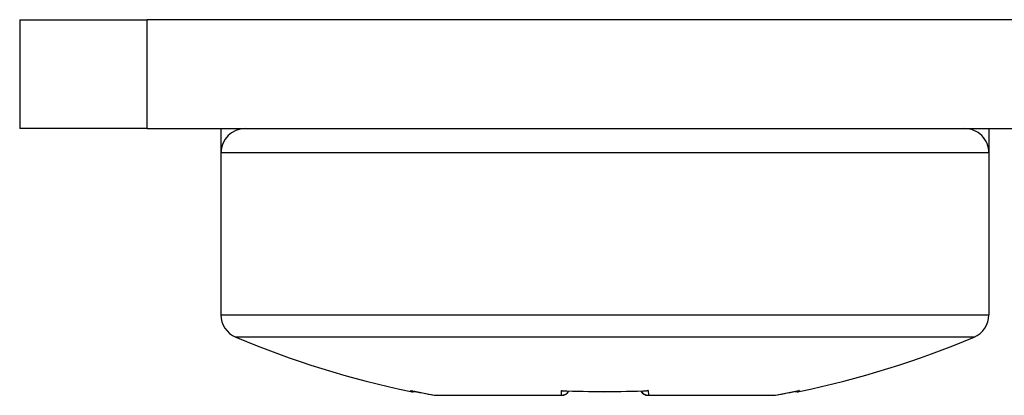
# Model space of a CAD drawing. Header units: inches. Extents: x 3 to 143, y 2 to 93.
# Tile 2 of 36: x 13.066 to 13.622, y 11.598 to 11.81. Entities that reach past the tile are written whole.
import ezdxf

# ---------------------------------------------------------------- set-up
doc = ezdxf.new("R2010")
doc.units = ezdxf.units.IN
doc.header["$LTSCALE"] = 8.561686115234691
doc.header["$MEASUREMENT"] = 0
doc.layers.add('Visible Edges(ANSI)', color=7, linetype='Continuous', lineweight=25)
doc.layers.add('Visible Tangent Edges(ANSI)', color=7, linetype='Continuous', lineweight=25)

msp = doc.modelspace()

# ---------------------------------------------------------------- linework, layer by layer
at = {"layer": 'Visible Edges(ANSI)'}
for p, q in [((13.06646167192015, 11.80971988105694), (13.13834416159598, 11.80971988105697)), ((13.06646167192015, 11.80971988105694), (13.06646167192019, 11.74827194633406)), ((19.95094915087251, 11.80971988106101), (13.13834416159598, 11.80971988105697)), ((13.13834416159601, 11.74827194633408), (13.06646167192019, 11.74827194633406)), ((13.13834416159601, 11.74827194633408), (19.95094915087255, 11.74827194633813)), ((13.18007325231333, 11.7482719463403), (13.18007325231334, 11.73457830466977)), ((13.61370523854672, 11.74827194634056), (13.61370523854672, 11.73457830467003)), ((13.18007325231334, 11.73457830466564), (13.1800732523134, 11.64317144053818)), ((13.61370523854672, 11.7345783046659), (13.61370523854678, 11.64317144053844)), ((13.28725890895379, 11.60037492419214), (13.28746268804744, 11.60032774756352)), ((13.28746268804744, 11.60032774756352), (13.3005673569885, 11.59777689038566)), ((13.30138388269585, 11.59770324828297), (13.37249884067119, 11.59770324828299)), ((13.42127965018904, 11.59770324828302), (13.49239460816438, 11.59770324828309)), ((13.49321113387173, 11.59777689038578), (13.50631580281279, 11.60032774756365)), ((13.50651958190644, 11.60037492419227), (13.50631580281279, 11.60032774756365))]:
    msp.add_line(p, q, dxfattribs=at)
at = {"layer": 'Visible Edges(ANSI)', "flags": 128}
for points in [[(13.37242593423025, 11.60037492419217), (13.37246433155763, 11.60036540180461), (13.37250274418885, 11.60035620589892), (13.37254117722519, 11.60034728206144), (13.3725796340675, 11.60033873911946), (13.37261810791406, 11.60033052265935), (13.37265660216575, 11.60032263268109), (13.37269511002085, 11.60031506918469), (13.37273363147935, 11.6003077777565), (13.37277216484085, 11.60030086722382), (13.37281070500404, 11.600294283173), (13.37284925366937, 11.60028802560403), (13.37288780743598, 11.60028209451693), (13.37292636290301, 11.60027654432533), (13.37296491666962, 11.60027126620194), (13.37300347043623, 11.60026636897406), (13.37304201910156, 11.60026174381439), (13.37308056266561, 11.60025749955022), (13.3731190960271, 11.60025358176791), (13.37315762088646, 11.60025004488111), (13.37319613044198, 11.60024678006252), (13.37323462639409, 11.60024389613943), (13.37327310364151, 11.6002413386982), (13.37331156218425, 11.60023910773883), (13.37335000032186, 11.60023725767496)], [(13.37334999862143, 11.60023725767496), (13.39688924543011, 11.59971646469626), (13.42042849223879, 11.60023725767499)], [(13.42135255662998, 11.6003749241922), (13.42131415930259, 11.60036540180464), (13.42127574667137, 11.60035620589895), (13.42123731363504, 11.60034728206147), (13.42119885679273, 11.60033873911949), (13.42116038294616, 11.60033052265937), (13.42112188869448, 11.60032263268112), (13.42108338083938, 11.60031506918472), (13.42104485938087, 11.60030777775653), (13.42100632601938, 11.60030086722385), (13.42096778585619, 11.60029428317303), (13.42092923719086, 11.60028802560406), (13.42089068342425, 11.60028209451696), (13.42085212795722, 11.60027654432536), (13.42081357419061, 11.60027126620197), (13.420775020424, 11.60026636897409), (13.42073647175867, 11.60026174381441), (13.42069792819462, 11.60025749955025), (13.42065939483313, 11.60025358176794), (13.42062086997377, 11.60025004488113), (13.42058236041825, 11.60024678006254), (13.42054386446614, 11.60024389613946), (13.42050538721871, 11.60024133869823), (13.42046692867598, 11.60023910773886), (13.42042849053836, 11.60023725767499)]]:
    msp.add_lwpolyline(points, dxfattribs=at)
at = {"layer": 'Visible Edges(ANSI)'}
for centre, radius, start, end in [((13.19376689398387, 11.73457830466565), 0.0136936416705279, 90.0000000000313, 180), ((13.6000115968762, 11.73457830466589), 0.0136936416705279, 0, 90.00000000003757), ((13.19376689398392, 11.64317144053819), 0.0136936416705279, 180, 247.1954707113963), ((13.60001159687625, 11.64317144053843), 0.0136936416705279, 292.8045292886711, 0), ((13.3968892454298, 12.12627351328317), 0.53776071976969, 247.1954707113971, 258.2337535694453), ((13.3968892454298, 12.12627351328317), 0.53776071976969, 281.7662464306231, 292.8045292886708), ((13.28816022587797, 11.60428102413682), 0.0045645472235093, 258.2337535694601, 286.8487675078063), ((13.30138388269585, 11.60226779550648), 0.0045645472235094, 259.6952393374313, 270.0000000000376), ((13.37249884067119, 11.6022677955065), 0.0045645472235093, 270.0000000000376, 331.7372675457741), ((13.42127965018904, 11.60226779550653), 0.0045645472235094, 208.2627324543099, 270.0000000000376), ((13.49239460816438, 11.6022677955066), 0.0045645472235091, 270.0000000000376, 280.304760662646), ((13.50561826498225, 11.60428102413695), 0.0045645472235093, 253.1512324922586, 281.7662464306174)]:
    msp.add_arc(centre, radius, start, end, dxfattribs=at)
at = {"layer": 'Visible Tangent Edges(ANSI)'}
for p, q in [((13.13834416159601, 11.74827194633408), (13.13834416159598, 11.80971988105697)), ((13.61370523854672, 11.7345783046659), (13.18007325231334, 11.73457830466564)), ((13.1800732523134, 11.64317144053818), (13.61370523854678, 11.64317144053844)), ((13.60531909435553, 11.63054819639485), (13.18845939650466, 11.63054819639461)), ((13.28722942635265, 11.59981238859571), (13.28725890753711, 11.60037492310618)), ((13.30056628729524, 11.59778192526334), (13.37229004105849, 11.59778192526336)), ((13.37229004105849, 11.59778192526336), (13.37242593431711, 11.6003749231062)), ((13.42135255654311, 11.60037492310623), (13.42148844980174, 11.59778192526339)), ((13.42148844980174, 11.59778192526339), (13.49321220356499, 11.59778192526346)), ((13.50651958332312, 11.6003749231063), (13.50654906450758, 11.59981238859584))]:
    msp.add_line(p, q, dxfattribs=at)
for centre, major_axis, ratio, start_param, end_param in [((13.3968892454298, 12.12611160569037), (-0.5377518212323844, -3.279e-13), 0.9986295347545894, 1.365489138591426, 1.390702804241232), ((13.30138388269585, 11.60226779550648), (2.8e-15, -0.0045645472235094), 0.9689029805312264, 6.097248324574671, 6.283185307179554), ((13.30138388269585, 11.60226779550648), (-0.000816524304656, -0.0044909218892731), 0.0093744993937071, 6.237423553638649, 6.283185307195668), ((13.37249884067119, 11.6022677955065), (-0.0045582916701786, 0.0002388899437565), 0.9838269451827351, 1.576549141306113, 2.692849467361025), ((13.37249884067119, 11.6022677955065), (2.4e-15, -0.0045645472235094), 0.2474409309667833, 6.097248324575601, 6.283185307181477), ((13.3968892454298, 12.13056279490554), (-0.5314787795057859, -3.192e-13), 0.998629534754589, 1.524751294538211, 1.616841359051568), ((13.42127965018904, 11.60226779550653), (-0.0045582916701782, -0.0002388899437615), 0.9838269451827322, 0.4487431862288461, 1.565043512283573), ((13.42127965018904, 11.60226779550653), (2.7e-15, -0.0045645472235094), 0.2474409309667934, 1.00787e-11, 0.1859369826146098), ((13.49239460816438, 11.6022677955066), (7.9e-15, -0.0045645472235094), 0.9689029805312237, 0, 0.1859369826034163), ((13.49239460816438, 11.6022677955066), (0.0008165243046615, -0.0044909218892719), 0.0093744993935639, 9.8095407e-09, 0.0457617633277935), ((13.3968892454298, 12.12611160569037), (-0.5377518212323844, -3.023e-13), 0.9986295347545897, 1.750889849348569, 1.776103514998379)]:
    msp.add_ellipse(centre, major_axis=major_axis, ratio=ratio, start_param=start_param, end_param=end_param, dxfattribs=at)

doc.saveas('drawing.dxf')
